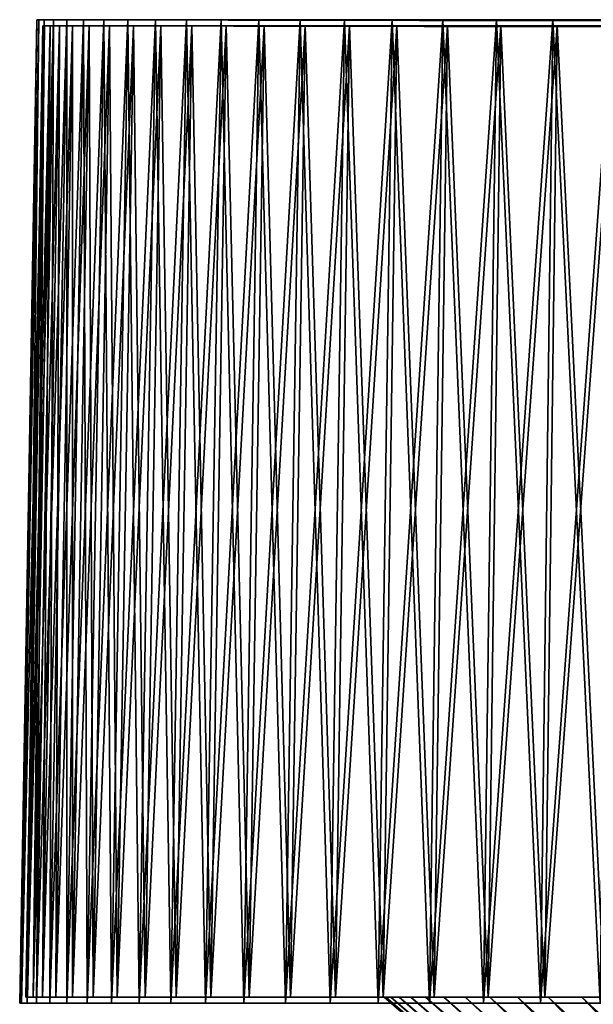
# Model space of a CAD drawing. Header units: millimetres. Extents: x -65 to 65, y -966 to 33.
# Tile 27 of 48: x -65 to -46, y 0 to 33. Entities that reach past the tile are written whole.
import ezdxf

# ---------------------------------------------------------------- set-up
doc = ezdxf.new("R2010")
doc.units = ezdxf.units.MM
doc.header["$LTSCALE"] = 65.185185
for name, color, linetype in [('1', 7, 'CONTINUOUS'), ('10', 7, 'CONTINUOUS'), ('11', 7, 'CONTINUOUS'), ('12', 7, 'CONTINUOUS'), ('13', 7, 'CONTINUOUS'), ('14', 7, 'CONTINUOUS'), ('15', 7, 'CONTINUOUS'), ('18', 7, 'CONTINUOUS'), ('2', 7, 'CONTINUOUS'), ('4', 7, 'CONTINUOUS'), ('5', 7, 'CONTINUOUS'), ('7', 7, 'CONTINUOUS')]:
    doc.layers.add(name, color=color, linetype=linetype)

msp = doc.modelspace()

# ---------------------------------------------------------------- linework, layer by layer
at = {"layer": '1', "linetype": 'Continuous'}
for points in [[(-64.798, 0, 2.869), (-64.285, 33.023), (-64.861, 0), (-64.798, 0, 2.869)], [(-64.222, 33.023, 2.844), (-64.285, 33.023), (-64.798, 0, 2.869), (-64.222, 33.023, 2.844)], [(-64.607, 0, 5.732), (-64.222, 33.023, 2.844), (-64.798, 0, 2.869), (-64.607, 0, 5.732)], [(-64.033, 33.023, 5.681), (-64.222, 33.023, 2.844), (-64.607, 0, 5.732), (-64.033, 33.023, 5.681)], [(-64.29, 0, 8.585), (-64.033, 33.023, 5.681), (-64.607, 0, 5.732), (-64.29, 0, 8.585)], [(-63.719, 33.023, 8.508), (-64.033, 33.023, 5.681), (-64.29, 0, 8.585), (-63.719, 33.023, 8.508)], [(-63.848, 0, 11.42), (-63.719, 33.023, 8.508), (-64.29, 0, 8.585), (-63.848, 0, 11.42)], [(-63.28, 33.023, 11.318), (-63.719, 33.023, 8.508), (-63.848, 0, 11.42), (-63.28, 33.023, 11.318)], [(-63.28, 0, 14.233), (-63.28, 33.023, 11.318), (-63.848, 0, 11.42), (-63.28, 0, 14.233)], [(-62.718, 33.023, 14.107), (-63.28, 33.023, 11.318), (-63.28, 0, 14.233), (-62.718, 33.023, 14.107)], [(-62.589, 0, 17.018), (-62.718, 33.023, 14.107), (-63.28, 0, 14.233), (-62.589, 0, 17.018)], [(-62.032, 33.023, 16.867), (-62.718, 33.023, 14.107), (-62.589, 0, 17.018), (-62.032, 33.023, 16.867)], [(-61.775, 0, 19.77), (-62.032, 33.023, 16.867), (-62.589, 0, 17.018), (-61.775, 0, 19.77)], [(-61.226, 33.023, 19.594), (-62.032, 33.023, 16.867), (-61.775, 0, 19.77), (-61.226, 33.023, 19.594)], [(-60.84, 0, 22.483), (-61.226, 33.023, 19.594), (-61.775, 0, 19.77), (-60.84, 0, 22.483)], [(-60.299, 33.023, 22.283), (-61.226, 33.023, 19.594), (-60.84, 0, 22.483), (-60.299, 33.023, 22.283)], [(-59.786, 0, 25.152), (-60.299, 33.023, 22.283), (-60.84, 0, 22.483), (-59.786, 0, 25.152)], [(-59.254, 33.023, 24.929), (-60.299, 33.023, 22.283), (-59.786, 0, 25.152), (-59.254, 33.023, 24.929)], [(-58.614, 0, 27.772), (-59.254, 33.023, 24.929), (-59.786, 0, 25.152), (-58.614, 0, 27.772)], [(-58.094, 33.023, 27.525), (-59.254, 33.023, 24.929), (-58.614, 0, 27.772), (-58.094, 33.023, 27.525)], [(-57.329, 0, 30.338), (-58.094, 33.023, 27.525), (-58.614, 0, 27.772), (-57.329, 0, 30.338)], [(-56.819, 33.023, 30.068), (-58.094, 33.023, 27.525), (-57.329, 0, 30.338), (-56.819, 33.023, 30.068)], [(-55.931, 0, 32.844), (-56.819, 33.023, 30.068), (-57.329, 0, 30.338), (-55.931, 0, 32.844)], [(-55.434, 33.023, 32.552), (-56.819, 33.023, 30.068), (-55.931, 0, 32.844), (-55.434, 33.023, 32.552)], [(-54.423, 0, 35.286), (-55.434, 33.023, 32.552), (-55.931, 0, 32.844), (-54.423, 0, 35.286)], [(-53.939, 33.023, 34.972), (-55.434, 33.023, 32.552), (-54.423, 0, 35.286), (-53.939, 33.023, 34.972)], [(-52.809, 0, 37.659), (-53.939, 33.023, 34.972), (-54.423, 0, 35.286), (-52.809, 0, 37.659)], [(-52.34, 33.023, 37.324), (-53.939, 33.023, 34.972), (-52.809, 0, 37.659), (-52.34, 33.023, 37.324)], [(-51.092, 0, 39.958), (-52.34, 33.023, 37.324), (-52.809, 0, 37.659), (-51.092, 0, 39.958)], [(-50.638, 33.023, 39.602), (-52.34, 33.023, 37.324), (-51.092, 0, 39.958), (-50.638, 33.023, 39.602)], [(-49.274, 0, 42.178), (-50.638, 33.023, 39.602), (-51.092, 0, 39.958), (-49.274, 0, 42.178)], [(-48.836, 33.023, 41.804), (-50.638, 33.023, 39.602), (-49.274, 0, 42.178), (-48.836, 33.023, 41.804)], [(-47.36, 0, 44.317), (-48.836, 33.023, 41.804), (-49.274, 0, 42.178), (-47.36, 0, 44.317)], [(-46.939, 33.023, 43.923), (-48.836, 33.023, 41.804), (-47.36, 0, 44.317), (-46.939, 33.023, 43.923)], [(-45.354, 0, 46.368), (-46.939, 33.023, 43.923), (-47.36, 0, 44.317), (-45.354, 0, 46.368)], [(-44.95, 33.023, 45.956), (-46.939, 33.023, 43.923), (-45.354, 0, 46.368), (-44.95, 33.023, 45.956)]]:
    msp.add_3dface(points, dxfattribs=at)
at = {"layer": '10', "linetype": 'Continuous'}
for points in [[(-64.658, 0.2), (-64.088, 32.822), (-64.025, 32.822, 2.835), (-64.658, 0.2)], [(-64.594, 0.2, 2.86), (-64.658, 0.2), (-64.025, 32.822, 2.835), (-64.594, 0.2, 2.86)], [(-64.404, 0.2, 5.714), (-64.594, 0.2, 2.86), (-63.837, 32.822, 5.664), (-64.404, 0.2, 5.714)], [(-63.837, 32.822, 5.664), (-64.594, 0.2, 2.86), (-64.025, 32.822, 2.835), (-63.837, 32.822, 5.664)], [(-64.089, 0.2, 8.558), (-64.404, 0.2, 5.714), (-63.524, 32.822, 8.482), (-64.089, 0.2, 8.558)], [(-63.524, 32.822, 8.482), (-64.404, 0.2, 5.714), (-63.837, 32.822, 5.664), (-63.524, 32.822, 8.482)], [(-63.647, 0.2, 11.384), (-64.089, 0.2, 8.558), (-63.087, 32.822, 11.284), (-63.647, 0.2, 11.384)], [(-63.087, 32.822, 11.284), (-64.089, 0.2, 8.558), (-63.524, 32.822, 8.482), (-63.087, 32.822, 11.284)], [(-63.082, 0.2, 14.188), (-63.647, 0.2, 11.384), (-62.526, 32.822, 14.063), (-63.082, 0.2, 14.188)], [(-62.526, 32.822, 14.063), (-63.647, 0.2, 11.384), (-63.087, 32.822, 11.284), (-62.526, 32.822, 14.063)], [(-62.392, 0.2, 16.965), (-63.082, 0.2, 14.188), (-61.843, 32.822, 16.815), (-62.392, 0.2, 16.965)], [(-61.843, 32.822, 16.815), (-63.082, 0.2, 14.188), (-62.526, 32.822, 14.063), (-61.843, 32.822, 16.815)], [(-61.581, 0.2, 19.708), (-62.392, 0.2, 16.965), (-61.038, 32.822, 19.534), (-61.581, 0.2, 19.708)], [(-61.038, 32.822, 19.534), (-62.392, 0.2, 16.965), (-61.843, 32.822, 16.815), (-61.038, 32.822, 19.534)], [(-60.649, 0.2, 22.413), (-61.581, 0.2, 19.708), (-60.115, 32.822, 22.215), (-60.649, 0.2, 22.413)], [(-60.115, 32.822, 22.215), (-61.581, 0.2, 19.708), (-61.038, 32.822, 19.534), (-60.115, 32.822, 22.215)], [(-59.598, 0.2, 25.073), (-60.649, 0.2, 22.413), (-59.073, 32.822, 24.853), (-59.598, 0.2, 25.073)], [(-59.073, 32.822, 24.853), (-60.649, 0.2, 22.413), (-60.115, 32.822, 22.215), (-59.073, 32.822, 24.853)], [(-58.431, 0.2, 27.685), (-59.598, 0.2, 25.073), (-57.916, 32.822, 27.441), (-58.431, 0.2, 27.685)], [(-57.916, 32.822, 27.441), (-59.598, 0.2, 25.073), (-59.073, 32.822, 24.853), (-57.916, 32.822, 27.441)], [(-57.149, 0.2, 30.243), (-58.431, 0.2, 27.685), (-56.645, 32.822, 29.976), (-57.149, 0.2, 30.243)], [(-56.645, 32.822, 29.976), (-58.431, 0.2, 27.685), (-57.916, 32.822, 27.441), (-56.645, 32.822, 29.976)], [(-55.264, 32.822, 32.452), (-57.149, 0.2, 30.243), (-56.645, 32.822, 29.976), (-55.264, 32.822, 32.452)], [(-55.755, 0.2, 32.741), (-57.149, 0.2, 30.243), (-55.264, 32.822, 32.452), (-55.755, 0.2, 32.741)], [(-54.252, 0.2, 35.175), (-55.755, 0.2, 32.741), (-53.775, 32.822, 34.865), (-54.252, 0.2, 35.175)], [(-53.775, 32.822, 34.865), (-55.755, 0.2, 32.741), (-55.264, 32.822, 32.452), (-53.775, 32.822, 34.865)], [(-52.643, 0.2, 37.54), (-54.252, 0.2, 35.175), (-52.18, 32.822, 37.21), (-52.643, 0.2, 37.54)], [(-52.18, 32.822, 37.21), (-54.252, 0.2, 35.175), (-53.775, 32.822, 34.865), (-52.18, 32.822, 37.21)], [(-50.931, 0.2, 39.832), (-52.643, 0.2, 37.54), (-50.483, 32.822, 39.481), (-50.931, 0.2, 39.832)], [(-50.483, 32.822, 39.481), (-52.643, 0.2, 37.54), (-52.18, 32.822, 37.21), (-50.483, 32.822, 39.481)], [(-48.687, 32.822, 41.676), (-50.931, 0.2, 39.832), (-50.483, 32.822, 39.481), (-48.687, 32.822, 41.676)], [(-49.119, 0.2, 42.046), (-50.931, 0.2, 39.832), (-48.687, 32.822, 41.676), (-49.119, 0.2, 42.046)], [(-47.212, 0.2, 44.178), (-49.119, 0.2, 42.046), (-46.796, 32.822, 43.789), (-47.212, 0.2, 44.178)], [(-46.796, 32.822, 43.789), (-49.119, 0.2, 42.046), (-48.687, 32.822, 41.676), (-46.796, 32.822, 43.789)], [(-45.211, 0.2, 46.223), (-47.212, 0.2, 44.178), (-44.813, 32.822, 45.816), (-45.211, 0.2, 46.223)], [(-44.813, 32.822, 45.816), (-47.212, 0.2, 44.178), (-46.796, 32.822, 43.789), (-44.813, 32.822, 45.816)]]:
    msp.add_3dface(points, dxfattribs=at)
at = {"layer": '11', "linetype": 'Continuous'}
for points in [[(-64.658, 0.2), (-64.594, 0.2, 2.86), (-52.616, 0.2), (-64.658, 0.2)], [(-64.658, 0.2), (-52.56, 0.2, -2.43), (-64.594, 0.2, -2.86), (-64.658, 0.2)], [(-64.658, 0.2), (-52.616, 0.2), (-52.56, 0.2, -2.43), (-64.658, 0.2)], [(-52.56, 0.2, -2.43), (-52.391, 0.2, -4.855), (-64.594, 0.2, -2.86), (-52.56, 0.2, -2.43)], [(-64.594, 0.2, -2.86), (-52.391, 0.2, -4.855), (-64.404, 0.2, -5.714), (-64.594, 0.2, -2.86)], [(-52.56, 0.2, 2.43), (-64.594, 0.2, 2.86), (-52.391, 0.2, 4.855), (-52.56, 0.2, 2.43)], [(-52.616, 0.2), (-64.594, 0.2, 2.86), (-52.56, 0.2, 2.43), (-52.616, 0.2)], [(-64.594, 0.2, 2.86), (-64.404, 0.2, 5.714), (-52.391, 0.2, 4.855), (-64.594, 0.2, 2.86)], [(-52.391, 0.2, -4.855), (-52.111, 0.2, -7.269), (-64.404, 0.2, -5.714), (-52.391, 0.2, -4.855)], [(-64.404, 0.2, -5.714), (-52.111, 0.2, -7.269), (-64.089, 0.2, -8.558), (-64.404, 0.2, -5.714)], [(-52.391, 0.2, 4.855), (-64.404, 0.2, 5.714), (-52.111, 0.2, 7.269), (-52.391, 0.2, 4.855)], [(-64.404, 0.2, 5.714), (-64.089, 0.2, 8.558), (-52.111, 0.2, 7.269), (-64.404, 0.2, 5.714)], [(-52.111, 0.2, -7.269), (-51.72, 0.2, -9.668), (-64.089, 0.2, -8.558), (-52.111, 0.2, -7.269)], [(-64.089, 0.2, -8.558), (-51.72, 0.2, -9.668), (-63.647, 0.2, -11.384), (-64.089, 0.2, -8.558)], [(-52.111, 0.2, 7.269), (-64.089, 0.2, 8.558), (-51.72, 0.2, 9.668), (-52.111, 0.2, 7.269)], [(-64.089, 0.2, 8.558), (-63.647, 0.2, 11.384), (-51.72, 0.2, 9.668), (-64.089, 0.2, 8.558)], [(-63.647, 0.2, -11.384), (-51.218, 0.2, -12.046), (-63.082, 0.2, -14.188), (-63.647, 0.2, -11.384)], [(-51.72, 0.2, -9.668), (-51.218, 0.2, -12.046), (-63.647, 0.2, -11.384), (-51.72, 0.2, -9.668)], [(-51.72, 0.2, 9.668), (-63.647, 0.2, 11.384), (-51.218, 0.2, 12.046), (-51.72, 0.2, 9.668)], [(-63.647, 0.2, 11.384), (-63.082, 0.2, 14.188), (-51.218, 0.2, 12.046), (-63.647, 0.2, 11.384)], [(-50.607, 0.2, -14.399), (-49.888, 0.2, -16.721), (-63.082, 0.2, -14.188), (-50.607, 0.2, -14.399)], [(-63.082, 0.2, -14.188), (-49.888, 0.2, -16.721), (-62.392, 0.2, -16.965), (-63.082, 0.2, -14.188)], [(-51.218, 0.2, -12.046), (-50.607, 0.2, -14.399), (-63.082, 0.2, -14.188), (-51.218, 0.2, -12.046)], [(-51.218, 0.2, 12.046), (-63.082, 0.2, 14.188), (-50.607, 0.2, 14.399), (-51.218, 0.2, 12.046)], [(-63.082, 0.2, 14.188), (-62.392, 0.2, 16.965), (-50.607, 0.2, 14.399), (-63.082, 0.2, 14.188)], [(-49.888, 0.2, -16.721), (-49.063, 0.2, -19.007), (-62.392, 0.2, -16.965), (-49.888, 0.2, -16.721)], [(-62.392, 0.2, -16.965), (-49.063, 0.2, -19.007), (-61.581, 0.2, -19.708), (-62.392, 0.2, -16.965)], [(-49.888, 0.2, 16.721), (-62.392, 0.2, 16.965), (-49.063, 0.2, 19.007), (-49.888, 0.2, 16.721)], [(-50.607, 0.2, 14.399), (-62.392, 0.2, 16.965), (-49.888, 0.2, 16.721), (-50.607, 0.2, 14.399)], [(-62.392, 0.2, 16.965), (-61.581, 0.2, 19.708), (-49.063, 0.2, 19.007), (-62.392, 0.2, 16.965)], [(-49.063, 0.2, -19.007), (-48.133, 0.2, -21.253), (-61.581, 0.2, -19.708), (-49.063, 0.2, -19.007)], [(-61.581, 0.2, -19.708), (-48.133, 0.2, -21.253), (-60.649, 0.2, -22.413), (-61.581, 0.2, -19.708)], [(-49.063, 0.2, 19.007), (-61.581, 0.2, 19.708), (-48.133, 0.2, 21.253), (-49.063, 0.2, 19.007)], [(-61.581, 0.2, 19.708), (-60.649, 0.2, 22.413), (-48.133, 0.2, 21.253), (-61.581, 0.2, 19.708)], [(-48.133, 0.2, -21.253), (-47.1, 0.2, -23.453), (-60.649, 0.2, -22.413), (-48.133, 0.2, -21.253)], [(-60.649, 0.2, -22.413), (-47.1, 0.2, -23.453), (-59.598, 0.2, -25.073), (-60.649, 0.2, -22.413)], [(-48.133, 0.2, 21.253), (-60.649, 0.2, 22.413), (-47.1, 0.2, 23.453), (-48.133, 0.2, 21.253)], [(-60.649, 0.2, 22.413), (-59.598, 0.2, 25.073), (-47.1, 0.2, 23.453), (-60.649, 0.2, 22.413)], [(-59.598, 0.2, -25.073), (-45.966, 0.2, -25.603), (-58.431, 0.2, -27.685), (-59.598, 0.2, -25.073)], [(-47.1, 0.2, -23.453), (-45.966, 0.2, -25.603), (-59.598, 0.2, -25.073), (-47.1, 0.2, -23.453)], [(-47.1, 0.2, 23.453), (-59.598, 0.2, 25.073), (-45.966, 0.2, 25.603), (-47.1, 0.2, 23.453)], [(-59.598, 0.2, 25.073), (-58.431, 0.2, 27.685), (-45.966, 0.2, 25.603), (-59.598, 0.2, 25.073)], [(-44.735, 0.2, -27.699), (-43.408, 0.2, -29.735), (-58.431, 0.2, -27.685), (-44.735, 0.2, -27.699)], [(-58.431, 0.2, -27.685), (-43.408, 0.2, -29.735), (-57.149, 0.2, -30.243), (-58.431, 0.2, -27.685)], [(-45.966, 0.2, -25.603), (-44.735, 0.2, -27.699), (-58.431, 0.2, -27.685), (-45.966, 0.2, -25.603)], [(-58.431, 0.2, 27.685), (-57.149, 0.2, 30.243), (-44.735, 0.2, 27.699), (-58.431, 0.2, 27.685)], [(-45.966, 0.2, 25.603), (-58.431, 0.2, 27.685), (-44.735, 0.2, 27.699), (-45.966, 0.2, 25.603)], [(-43.408, 0.2, -29.735), (-41.988, 0.2, -31.708), (-57.149, 0.2, -30.243), (-43.408, 0.2, -29.735)], [(-57.149, 0.2, -30.243), (-41.988, 0.2, -31.708), (-55.755, 0.2, -32.741), (-57.149, 0.2, -30.243)], [(-57.149, 0.2, 30.243), (-55.755, 0.2, 32.741), (-41.988, 0.2, 31.708), (-57.149, 0.2, 30.243)], [(-44.735, 0.2, 27.699), (-57.149, 0.2, 30.243), (-43.408, 0.2, 29.735), (-44.735, 0.2, 27.699)], [(-43.408, 0.2, 29.735), (-57.149, 0.2, 30.243), (-41.988, 0.2, 31.708), (-43.408, 0.2, 29.735)], [(-41.988, 0.2, -31.708), (-40.479, 0.2, -33.614), (-55.755, 0.2, -32.741), (-41.988, 0.2, -31.708)], [(-55.755, 0.2, -32.741), (-40.479, 0.2, -33.614), (-54.252, 0.2, -35.175), (-55.755, 0.2, -32.741)], [(-55.755, 0.2, 32.741), (-54.252, 0.2, 35.175), (-40.479, 0.2, 33.614), (-55.755, 0.2, 32.741)], [(-41.988, 0.2, 31.708), (-55.755, 0.2, 32.741), (-40.479, 0.2, 33.614), (-41.988, 0.2, 31.708)], [(-38.884, 0.2, -35.447), (-37.205, 0.2, -37.205), (-54.252, 0.2, -35.175), (-38.884, 0.2, -35.447)], [(-54.252, 0.2, -35.175), (-37.205, 0.2, -37.205), (-52.643, 0.2, -37.54), (-54.252, 0.2, -35.175)], [(-40.479, 0.2, -33.614), (-38.884, 0.2, -35.447), (-54.252, 0.2, -35.175), (-40.479, 0.2, -33.614)], [(-54.252, 0.2, 35.175), (-52.643, 0.2, 37.54), (-38.884, 0.2, 35.447), (-54.252, 0.2, 35.175)], [(-40.479, 0.2, 33.614), (-54.252, 0.2, 35.175), (-38.884, 0.2, 35.447), (-40.479, 0.2, 33.614)], [(-37.205, 0.2, -37.205), (-35.447, 0.2, -38.884), (-52.643, 0.2, -37.54), (-37.205, 0.2, -37.205)], [(-52.643, 0.2, -37.54), (-35.447, 0.2, -38.884), (-50.931, 0.2, -39.832), (-52.643, 0.2, -37.54)], [(-37.205, 0.2, 37.205), (-52.643, 0.2, 37.54), (-35.447, 0.2, 38.884), (-37.205, 0.2, 37.205)], [(-52.643, 0.2, 37.54), (-50.931, 0.2, 39.832), (-35.447, 0.2, 38.884), (-52.643, 0.2, 37.54)], [(-38.884, 0.2, 35.447), (-52.643, 0.2, 37.54), (-37.205, 0.2, 37.205), (-38.884, 0.2, 35.447)], [(-33.614, 0.2, -40.479), (-31.708, 0.2, -41.988), (-50.931, 0.2, -39.832), (-33.614, 0.2, -40.479)], [(-50.931, 0.2, -39.832), (-31.708, 0.2, -41.988), (-49.119, 0.2, -42.046), (-50.931, 0.2, -39.832)], [(-35.447, 0.2, -38.884), (-33.614, 0.2, -40.479), (-50.931, 0.2, -39.832), (-35.447, 0.2, -38.884)], [(-50.931, 0.2, 39.832), (-49.119, 0.2, 42.046), (-33.614, 0.2, 40.479), (-50.931, 0.2, 39.832)], [(-35.447, 0.2, 38.884), (-50.931, 0.2, 39.832), (-33.614, 0.2, 40.479), (-35.447, 0.2, 38.884)], [(-31.708, 0.2, -41.988), (-29.735, 0.2, -43.408), (-49.119, 0.2, -42.046), (-31.708, 0.2, -41.988)], [(-49.119, 0.2, -42.046), (-29.735, 0.2, -43.408), (-47.212, 0.2, -44.178), (-49.119, 0.2, -42.046)], [(-49.119, 0.2, 42.046), (-47.212, 0.2, 44.178), (-29.735, 0.2, 43.408), (-49.119, 0.2, 42.046)], [(-33.614, 0.2, 40.479), (-49.119, 0.2, 42.046), (-31.708, 0.2, 41.988), (-33.614, 0.2, 40.479)], [(-31.708, 0.2, 41.988), (-49.119, 0.2, 42.046), (-29.735, 0.2, 43.408), (-31.708, 0.2, 41.988)], [(-27.699, 0.2, -44.735), (-25.603, 0.2, -45.966), (-47.212, 0.2, -44.178), (-27.699, 0.2, -44.735)], [(-47.212, 0.2, -44.178), (-25.603, 0.2, -45.966), (-45.211, 0.2, -46.223), (-47.212, 0.2, -44.178)], [(-29.735, 0.2, -43.408), (-27.699, 0.2, -44.735), (-47.212, 0.2, -44.178), (-29.735, 0.2, -43.408)], [(-47.212, 0.2, 44.178), (-45.211, 0.2, 46.223), (-27.699, 0.2, 44.735), (-47.212, 0.2, 44.178)], [(-29.735, 0.2, 43.408), (-47.212, 0.2, 44.178), (-27.699, 0.2, 44.735), (-29.735, 0.2, 43.408)]]:
    msp.add_3dface(points, dxfattribs=at)
at = {"layer": '12', "linetype": 'Continuous'}
for points in [[(-64.025, 32.822, 2.835), (-64.088, 32.822), (0, 32.701), (-64.025, 32.822, 2.835)], [(-63.837, 32.822, 5.664), (-64.025, 32.822, 2.835), (0, 32.701), (-63.837, 32.822, 5.664)], [(-63.524, 32.822, 8.482), (-63.837, 32.822, 5.664), (0, 32.701), (-63.524, 32.822, 8.482)], [(-63.087, 32.822, 11.284), (-63.524, 32.822, 8.482), (0, 32.701), (-63.087, 32.822, 11.284)], [(-62.526, 32.822, 14.063), (-63.087, 32.822, 11.284), (0, 32.701), (-62.526, 32.822, 14.063)], [(-61.843, 32.822, 16.815), (-62.526, 32.822, 14.063), (0, 32.701), (-61.843, 32.822, 16.815)], [(-61.038, 32.822, 19.534), (-61.843, 32.822, 16.815), (0, 32.701), (-61.038, 32.822, 19.534)], [(-60.115, 32.822, 22.215), (-61.038, 32.822, 19.534), (0, 32.701), (-60.115, 32.822, 22.215)], [(-59.073, 32.822, 24.853), (-60.115, 32.822, 22.215), (0, 32.701), (-59.073, 32.822, 24.853)], [(-57.916, 32.822, 27.441), (-59.073, 32.822, 24.853), (0, 32.701), (-57.916, 32.822, 27.441)], [(-56.645, 32.822, 29.976), (-57.916, 32.822, 27.441), (0, 32.701), (-56.645, 32.822, 29.976)], [(-55.264, 32.822, 32.452), (-56.645, 32.822, 29.976), (0, 32.701), (-55.264, 32.822, 32.452)], [(-53.775, 32.822, 34.865), (-55.264, 32.822, 32.452), (0, 32.701), (-53.775, 32.822, 34.865)], [(-52.18, 32.822, 37.21), (-53.775, 32.822, 34.865), (0, 32.701), (-52.18, 32.822, 37.21)], [(-50.483, 32.822, 39.481), (-52.18, 32.822, 37.21), (0, 32.701), (-50.483, 32.822, 39.481)], [(-48.687, 32.822, 41.676), (-50.483, 32.822, 39.481), (0, 32.701), (-48.687, 32.822, 41.676)], [(-46.796, 32.822, 43.789), (-48.687, 32.822, 41.676), (0, 32.701), (-46.796, 32.822, 43.789)], [(-44.813, 32.822, 45.816), (-46.796, 32.822, 43.789), (0, 32.701), (-44.813, 32.822, 45.816)]]:
    msp.add_3dface(points, dxfattribs=at)
at = {"layer": '13', "linetype": 'Continuous'}
for points in [[(-64.088, 32.822), (-64.658, 0.2), (-64.594, 0.2, -2.86), (-64.088, 32.822)], [(-64.594, 0.2, -2.86), (-64.404, 0.2, -5.714), (-64.025, 32.822, -2.835), (-64.594, 0.2, -2.86)], [(-64.088, 32.822), (-64.594, 0.2, -2.86), (-64.025, 32.822, -2.835), (-64.088, 32.822)], [(-64.025, 32.822, -2.835), (-64.404, 0.2, -5.714), (-63.837, 32.822, -5.664), (-64.025, 32.822, -2.835)], [(-64.404, 0.2, -5.714), (-64.089, 0.2, -8.558), (-63.837, 32.822, -5.664), (-64.404, 0.2, -5.714)], [(-63.837, 32.822, -5.664), (-64.089, 0.2, -8.558), (-63.524, 32.822, -8.482), (-63.837, 32.822, -5.664)], [(-64.089, 0.2, -8.558), (-63.647, 0.2, -11.384), (-63.524, 32.822, -8.482), (-64.089, 0.2, -8.558)], [(-63.524, 32.822, -8.482), (-63.647, 0.2, -11.384), (-63.087, 32.822, -11.284), (-63.524, 32.822, -8.482)], [(-63.647, 0.2, -11.384), (-63.082, 0.2, -14.188), (-63.087, 32.822, -11.284), (-63.647, 0.2, -11.384)], [(-63.087, 32.822, -11.284), (-63.082, 0.2, -14.188), (-62.526, 32.822, -14.063), (-63.087, 32.822, -11.284)], [(-63.082, 0.2, -14.188), (-62.392, 0.2, -16.965), (-62.526, 32.822, -14.063), (-63.082, 0.2, -14.188)], [(-62.526, 32.822, -14.063), (-62.392, 0.2, -16.965), (-61.843, 32.822, -16.815), (-62.526, 32.822, -14.063)], [(-62.392, 0.2, -16.965), (-61.581, 0.2, -19.708), (-61.843, 32.822, -16.815), (-62.392, 0.2, -16.965)], [(-61.843, 32.822, -16.815), (-61.581, 0.2, -19.708), (-61.038, 32.822, -19.534), (-61.843, 32.822, -16.815)], [(-61.581, 0.2, -19.708), (-60.649, 0.2, -22.413), (-61.038, 32.822, -19.534), (-61.581, 0.2, -19.708)], [(-61.038, 32.822, -19.534), (-60.649, 0.2, -22.413), (-60.115, 32.822, -22.215), (-61.038, 32.822, -19.534)], [(-60.649, 0.2, -22.413), (-59.598, 0.2, -25.073), (-60.115, 32.822, -22.215), (-60.649, 0.2, -22.413)], [(-60.115, 32.822, -22.215), (-59.598, 0.2, -25.073), (-59.073, 32.822, -24.853), (-60.115, 32.822, -22.215)], [(-59.598, 0.2, -25.073), (-58.431, 0.2, -27.685), (-59.073, 32.822, -24.853), (-59.598, 0.2, -25.073)], [(-59.073, 32.822, -24.853), (-58.431, 0.2, -27.685), (-57.916, 32.822, -27.441), (-59.073, 32.822, -24.853)], [(-58.431, 0.2, -27.685), (-57.149, 0.2, -30.243), (-57.916, 32.822, -27.441), (-58.431, 0.2, -27.685)], [(-57.916, 32.822, -27.441), (-57.149, 0.2, -30.243), (-56.645, 32.822, -29.976), (-57.916, 32.822, -27.441)], [(-57.149, 0.2, -30.243), (-55.755, 0.2, -32.741), (-56.645, 32.822, -29.976), (-57.149, 0.2, -30.243)], [(-56.645, 32.822, -29.976), (-55.755, 0.2, -32.741), (-55.264, 32.822, -32.452), (-56.645, 32.822, -29.976)], [(-55.755, 0.2, -32.741), (-54.252, 0.2, -35.175), (-55.264, 32.822, -32.452), (-55.755, 0.2, -32.741)], [(-55.264, 32.822, -32.452), (-54.252, 0.2, -35.175), (-53.775, 32.822, -34.865), (-55.264, 32.822, -32.452)], [(-54.252, 0.2, -35.175), (-52.643, 0.2, -37.54), (-53.775, 32.822, -34.865), (-54.252, 0.2, -35.175)], [(-53.775, 32.822, -34.865), (-52.643, 0.2, -37.54), (-52.18, 32.822, -37.21), (-53.775, 32.822, -34.865)], [(-52.643, 0.2, -37.54), (-50.931, 0.2, -39.832), (-52.18, 32.822, -37.21), (-52.643, 0.2, -37.54)], [(-52.18, 32.822, -37.21), (-50.931, 0.2, -39.832), (-50.483, 32.822, -39.481), (-52.18, 32.822, -37.21)], [(-50.931, 0.2, -39.832), (-49.119, 0.2, -42.046), (-50.483, 32.822, -39.481), (-50.931, 0.2, -39.832)], [(-50.483, 32.822, -39.481), (-49.119, 0.2, -42.046), (-48.687, 32.822, -41.676), (-50.483, 32.822, -39.481)], [(-49.119, 0.2, -42.046), (-47.212, 0.2, -44.178), (-48.687, 32.822, -41.676), (-49.119, 0.2, -42.046)], [(-48.687, 32.822, -41.676), (-47.212, 0.2, -44.178), (-46.796, 32.822, -43.789), (-48.687, 32.822, -41.676)], [(-47.212, 0.2, -44.178), (-45.211, 0.2, -46.223), (-46.796, 32.822, -43.789), (-47.212, 0.2, -44.178)], [(-46.796, 32.822, -43.789), (-45.211, 0.2, -46.223), (-44.813, 32.822, -45.816), (-46.796, 32.822, -43.789)]]:
    msp.add_3dface(points, dxfattribs=at)
at = {"layer": '14', "linetype": 'Continuous'}
for points in [[(0, 32.701), (-64.088, 32.822), (-64.025, 32.822, -2.835), (0, 32.701)], [(0, 32.701), (-64.025, 32.822, -2.835), (-63.837, 32.822, -5.664), (0, 32.701)], [(0, 32.701), (-63.837, 32.822, -5.664), (-63.524, 32.822, -8.482), (0, 32.701)], [(0, 32.701), (-63.524, 32.822, -8.482), (-63.087, 32.822, -11.284), (0, 32.701)], [(0, 32.701), (-63.087, 32.822, -11.284), (-62.526, 32.822, -14.063), (0, 32.701)], [(0, 32.701), (-62.526, 32.822, -14.063), (-61.843, 32.822, -16.815), (0, 32.701)], [(0, 32.701), (-61.843, 32.822, -16.815), (-61.038, 32.822, -19.534), (0, 32.701)], [(0, 32.701), (-61.038, 32.822, -19.534), (-60.115, 32.822, -22.215), (0, 32.701)], [(0, 32.701), (-60.115, 32.822, -22.215), (-59.073, 32.822, -24.853), (0, 32.701)], [(0, 32.701), (-59.073, 32.822, -24.853), (-57.916, 32.822, -27.441), (0, 32.701)], [(0, 32.701), (-57.916, 32.822, -27.441), (-56.645, 32.822, -29.976), (0, 32.701)], [(0, 32.701), (-56.645, 32.822, -29.976), (-55.264, 32.822, -32.452), (0, 32.701)], [(0, 32.701), (-55.264, 32.822, -32.452), (-53.775, 32.822, -34.865), (0, 32.701)], [(0, 32.701), (-53.775, 32.822, -34.865), (-52.18, 32.822, -37.21), (0, 32.701)], [(0, 32.701), (-52.18, 32.822, -37.21), (-50.483, 32.822, -39.481), (0, 32.701)], [(0, 32.701), (-50.483, 32.822, -39.481), (-48.687, 32.822, -41.676), (0, 32.701)], [(0, 32.701), (-48.687, 32.822, -41.676), (-46.796, 32.822, -43.789), (0, 32.701)], [(0, 32.701), (-46.796, 32.822, -43.789), (-44.813, 32.822, -45.816), (0, 32.701)]]:
    msp.add_3dface(points, dxfattribs=at)
at = {"layer": '15', "linetype": 'Continuous'}
for points in [[(-52.616, 0.2), (-52.56, 0.2, 2.43), (-39.721, -10.912), (-52.616, 0.2)], [(-52.56, 0.2, 2.43), (-52.391, 0.2, 4.855), (-39.671, -10.912, 1.98), (-52.56, 0.2, 2.43)], [(-39.721, -10.912), (-52.56, 0.2, 2.43), (-39.708, -10.912, 0.99), (-39.721, -10.912)], [(-39.708, -10.912, 0.99), (-52.56, 0.2, 2.43), (-39.671, -10.912, 1.98), (-39.708, -10.912, 0.99)], [(-52.391, 0.2, 4.855), (-52.111, 0.2, 7.269), (-39.523, -10.912, 3.955), (-52.391, 0.2, 4.855)], [(-39.671, -10.912, 1.98), (-52.391, 0.2, 4.855), (-39.609, -10.912, 2.968), (-39.671, -10.912, 1.98)], [(-39.609, -10.912, 2.968), (-52.391, 0.2, 4.855), (-39.523, -10.912, 3.955), (-39.609, -10.912, 2.968)], [(-52.111, 0.2, 7.269), (-51.72, 0.2, 9.668), (-39.277, -10.912, 5.92), (-52.111, 0.2, 7.269)], [(-39.523, -10.912, 3.955), (-52.111, 0.2, 7.269), (-39.412, -10.912, 4.939), (-39.523, -10.912, 3.955)], [(-39.412, -10.912, 4.939), (-52.111, 0.2, 7.269), (-39.277, -10.912, 5.92), (-39.412, -10.912, 4.939)], [(-51.72, 0.2, 9.668), (-51.218, 0.2, 12.046), (-38.933, -10.912, 7.87), (-51.72, 0.2, 9.668)], [(-39.277, -10.912, 5.92), (-51.72, 0.2, 9.668), (-39.117, -10.912, 6.897), (-39.277, -10.912, 5.92)], [(-39.117, -10.912, 6.897), (-51.72, 0.2, 9.668), (-38.933, -10.912, 7.87), (-39.117, -10.912, 6.897)], [(-51.218, 0.2, 12.046), (-50.607, 0.2, 14.399), (-38.492, -10.912, 9.801), (-51.218, 0.2, 12.046)], [(-38.933, -10.912, 7.87), (-51.218, 0.2, 12.046), (-38.725, -10.912, 8.839), (-38.933, -10.912, 7.87)], [(-38.725, -10.912, 8.839), (-51.218, 0.2, 12.046), (-38.492, -10.912, 9.801), (-38.725, -10.912, 8.839)], [(-50.607, 0.2, 14.399), (-49.888, 0.2, 16.721), (-37.956, -10.912, 11.708), (-50.607, 0.2, 14.399)], [(-38.492, -10.912, 9.801), (-50.607, 0.2, 14.399), (-38.236, -10.912, 10.758), (-38.492, -10.912, 9.801)], [(-38.236, -10.912, 10.758), (-50.607, 0.2, 14.399), (-37.956, -10.912, 11.708), (-38.236, -10.912, 10.758)], [(-37.956, -10.912, 11.708), (-49.888, 0.2, 16.721), (-37.652, -10.912, 12.65), (-37.956, -10.912, 11.708)], [(-49.888, 0.2, 16.721), (-49.063, 0.2, 19.007), (-37.652, -10.912, 12.65), (-49.888, 0.2, 16.721)], [(-49.063, 0.2, 19.007), (-48.133, 0.2, 21.253), (-36.975, -10.912, 14.512), (-49.063, 0.2, 19.007)], [(-37.652, -10.912, 12.65), (-49.063, 0.2, 19.007), (-37.325, -10.912, 13.585), (-37.652, -10.912, 12.65)], [(-37.325, -10.912, 13.585), (-49.063, 0.2, 19.007), (-36.975, -10.912, 14.512), (-37.325, -10.912, 13.585)], [(-48.133, 0.2, 21.253), (-47.1, 0.2, 23.453), (-36.206, -10.912, 16.337), (-48.133, 0.2, 21.253)], [(-36.975, -10.912, 14.512), (-48.133, 0.2, 21.253), (-36.602, -10.912, 15.429), (-36.975, -10.912, 14.512)], [(-36.602, -10.912, 15.429), (-48.133, 0.2, 21.253), (-36.206, -10.912, 16.337), (-36.602, -10.912, 15.429)], [(-47.1, 0.2, 23.453), (-45.966, 0.2, 25.603), (-35.346, -10.912, 18.121), (-47.1, 0.2, 23.453)], [(-36.206, -10.912, 16.337), (-47.1, 0.2, 23.453), (-35.787, -10.912, 17.234), (-36.206, -10.912, 16.337)], [(-35.787, -10.912, 17.234), (-47.1, 0.2, 23.453), (-35.346, -10.912, 18.121), (-35.787, -10.912, 17.234)], [(-45.966, 0.2, 25.603), (-44.735, 0.2, 27.699), (-34.399, -10.912, 19.86), (-45.966, 0.2, 25.603)], [(-35.346, -10.912, 18.121), (-45.966, 0.2, 25.603), (-34.883, -10.912, 18.997), (-35.346, -10.912, 18.121)], [(-34.883, -10.912, 18.997), (-45.966, 0.2, 25.603), (-34.399, -10.912, 19.86), (-34.883, -10.912, 18.997)]]:
    msp.add_3dface(points, dxfattribs=at)
at = {"layer": '18', "linetype": 'Continuous'}
for points in [[(-52.56, 0.2, -2.43), (-52.616, 0.2), (-39.708, -10.912, -0.99), (-52.56, 0.2, -2.43)], [(-52.616, 0.2), (-39.721, -10.912), (-39.708, -10.912, -0.99), (-52.616, 0.2)], [(-39.671, -10.912, -1.98), (-52.56, 0.2, -2.43), (-39.708, -10.912, -0.99), (-39.671, -10.912, -1.98)], [(-39.609, -10.912, -2.968), (-52.56, 0.2, -2.43), (-39.671, -10.912, -1.98), (-39.609, -10.912, -2.968)], [(-52.391, 0.2, -4.855), (-52.56, 0.2, -2.43), (-39.609, -10.912, -2.968), (-52.391, 0.2, -4.855)], [(-39.523, -10.912, -3.955), (-52.391, 0.2, -4.855), (-39.609, -10.912, -2.968), (-39.523, -10.912, -3.955)], [(-39.412, -10.912, -4.939), (-52.391, 0.2, -4.855), (-39.523, -10.912, -3.955), (-39.412, -10.912, -4.939)], [(-52.111, 0.2, -7.269), (-52.391, 0.2, -4.855), (-39.412, -10.912, -4.939), (-52.111, 0.2, -7.269)], [(-51.72, 0.2, -9.668), (-52.111, 0.2, -7.269), (-39.117, -10.912, -6.897), (-51.72, 0.2, -9.668)], [(-39.277, -10.912, -5.92), (-52.111, 0.2, -7.269), (-39.412, -10.912, -4.939), (-39.277, -10.912, -5.92)], [(-39.117, -10.912, -6.897), (-52.111, 0.2, -7.269), (-39.277, -10.912, -5.92), (-39.117, -10.912, -6.897)], [(-51.218, 0.2, -12.046), (-51.72, 0.2, -9.668), (-38.725, -10.912, -8.839), (-51.218, 0.2, -12.046)], [(-38.933, -10.912, -7.87), (-51.72, 0.2, -9.668), (-39.117, -10.912, -6.897), (-38.933, -10.912, -7.87)], [(-38.725, -10.912, -8.839), (-51.72, 0.2, -9.668), (-38.933, -10.912, -7.87), (-38.725, -10.912, -8.839)], [(-38.492, -10.912, -9.801), (-51.218, 0.2, -12.046), (-38.725, -10.912, -8.839), (-38.492, -10.912, -9.801)], [(-38.236, -10.912, -10.758), (-51.218, 0.2, -12.046), (-38.492, -10.912, -9.801), (-38.236, -10.912, -10.758)], [(-50.607, 0.2, -14.399), (-51.218, 0.2, -12.046), (-38.236, -10.912, -10.758), (-50.607, 0.2, -14.399)], [(-37.956, -10.912, -11.708), (-50.607, 0.2, -14.399), (-38.236, -10.912, -10.758), (-37.956, -10.912, -11.708)], [(-49.888, 0.2, -16.721), (-50.607, 0.2, -14.399), (-37.956, -10.912, -11.708), (-49.888, 0.2, -16.721)], [(-37.652, -10.912, -12.65), (-49.888, 0.2, -16.721), (-37.956, -10.912, -11.708), (-37.652, -10.912, -12.65)], [(-37.325, -10.912, -13.585), (-49.888, 0.2, -16.721), (-37.652, -10.912, -12.65), (-37.325, -10.912, -13.585)], [(-49.063, 0.2, -19.007), (-49.888, 0.2, -16.721), (-37.325, -10.912, -13.585), (-49.063, 0.2, -19.007)], [(-36.975, -10.912, -14.512), (-49.063, 0.2, -19.007), (-37.325, -10.912, -13.585), (-36.975, -10.912, -14.512)], [(-36.602, -10.912, -15.429), (-49.063, 0.2, -19.007), (-36.975, -10.912, -14.512), (-36.602, -10.912, -15.429)], [(-48.133, 0.2, -21.253), (-49.063, 0.2, -19.007), (-36.602, -10.912, -15.429), (-48.133, 0.2, -21.253)], [(-36.206, -10.912, -16.337), (-48.133, 0.2, -21.253), (-36.602, -10.912, -15.429), (-36.206, -10.912, -16.337)], [(-35.787, -10.912, -17.234), (-48.133, 0.2, -21.253), (-36.206, -10.912, -16.337), (-35.787, -10.912, -17.234)], [(-47.1, 0.2, -23.453), (-48.133, 0.2, -21.253), (-35.787, -10.912, -17.234), (-47.1, 0.2, -23.453)], [(-35.346, -10.912, -18.121), (-47.1, 0.2, -23.453), (-35.787, -10.912, -17.234), (-35.346, -10.912, -18.121)], [(-34.883, -10.912, -18.997), (-47.1, 0.2, -23.453), (-35.346, -10.912, -18.121), (-34.883, -10.912, -18.997)], [(-45.966, 0.2, -25.603), (-47.1, 0.2, -23.453), (-34.883, -10.912, -18.997), (-45.966, 0.2, -25.603)], [(-34.399, -10.912, -19.86), (-45.966, 0.2, -25.603), (-34.883, -10.912, -18.997), (-34.399, -10.912, -19.86)], [(-33.893, -10.912, -20.712), (-45.966, 0.2, -25.603), (-34.399, -10.912, -19.86), (-33.893, -10.912, -20.712)], [(-44.735, 0.2, -27.699), (-45.966, 0.2, -25.603), (-33.893, -10.912, -20.712), (-44.735, 0.2, -27.699)]]:
    msp.add_3dface(points, dxfattribs=at)
at = {"layer": '2', "linetype": 'Continuous'}
for points in [[(-64.798, 0, 2.869), (-64.861, 0), (-52.634, 0, 2.433), (-64.798, 0, 2.869)], [(-64.861, 0), (-52.69, 0), (-52.634, 0, 2.433), (-64.861, 0)], [(-52.69, 0), (-64.861, 0), (-64.798, 0, -2.869), (-52.69, 0)], [(-64.607, 0, -5.732), (-52.465, 0, -4.862), (-64.798, 0, -2.869), (-64.607, 0, -5.732)], [(-64.607, 0, 5.732), (-64.798, 0, 2.869), (-52.465, 0, 4.862), (-64.607, 0, 5.732)], [(-52.465, 0, 4.862), (-64.798, 0, 2.869), (-52.634, 0, 2.433), (-52.465, 0, 4.862)], [(-52.634, 0, -2.433), (-52.69, 0), (-64.798, 0, -2.869), (-52.634, 0, -2.433)], [(-52.465, 0, -4.862), (-52.634, 0, -2.433), (-64.798, 0, -2.869), (-52.465, 0, -4.862)], [(-64.29, 0, -8.585), (-52.185, 0, -7.28), (-64.607, 0, -5.732), (-64.29, 0, -8.585)], [(-52.185, 0, -7.28), (-52.465, 0, -4.862), (-64.607, 0, -5.732), (-52.185, 0, -7.28)], [(-64.29, 0, 8.585), (-64.607, 0, 5.732), (-52.185, 0, 7.28), (-64.29, 0, 8.585)], [(-52.185, 0, 7.28), (-64.607, 0, 5.732), (-52.465, 0, 4.862), (-52.185, 0, 7.28)], [(-51.793, 0, -9.682), (-52.185, 0, -7.28), (-64.29, 0, -8.585), (-51.793, 0, -9.682)], [(-63.848, 0, -11.42), (-51.793, 0, -9.682), (-64.29, 0, -8.585), (-63.848, 0, -11.42)], [(-63.848, 0, 11.42), (-64.29, 0, 8.585), (-51.793, 0, 9.682), (-63.848, 0, 11.42)], [(-51.793, 0, 9.682), (-64.29, 0, 8.585), (-52.185, 0, 7.28), (-51.793, 0, 9.682)], [(-63.28, 0, 14.233), (-63.848, 0, 11.42), (-51.291, 0, 12.063), (-63.28, 0, 14.233)], [(-51.291, 0, -12.063), (-51.793, 0, -9.682), (-63.848, 0, -11.42), (-51.291, 0, -12.063)], [(-63.28, 0, -14.233), (-51.291, 0, -12.063), (-63.848, 0, -11.42), (-63.28, 0, -14.233)], [(-51.291, 0, 12.063), (-63.848, 0, 11.42), (-51.793, 0, 9.682), (-51.291, 0, 12.063)], [(-62.589, 0, 17.018), (-63.28, 0, 14.233), (-49.959, 0, 16.744), (-62.589, 0, 17.018)], [(-50.679, 0, -14.419), (-51.291, 0, -12.063), (-63.28, 0, -14.233), (-50.679, 0, -14.419)], [(-62.589, 0, -17.018), (-50.679, 0, -14.419), (-63.28, 0, -14.233), (-62.589, 0, -17.018)], [(-49.959, 0, 16.744), (-63.28, 0, 14.233), (-50.679, 0, 14.419), (-49.959, 0, 16.744)], [(-50.679, 0, 14.419), (-63.28, 0, 14.233), (-51.291, 0, 12.063), (-50.679, 0, 14.419)], [(-61.775, 0, 19.77), (-62.589, 0, 17.018), (-49.132, 0, 19.034), (-61.775, 0, 19.77)], [(-49.132, 0, 19.034), (-62.589, 0, 17.018), (-49.959, 0, 16.744), (-49.132, 0, 19.034)], [(-49.959, 0, -16.744), (-50.679, 0, -14.419), (-62.589, 0, -17.018), (-49.959, 0, -16.744)], [(-49.132, 0, -19.034), (-49.959, 0, -16.744), (-62.589, 0, -17.018), (-49.132, 0, -19.034)], [(-61.775, 0, -19.77), (-49.132, 0, -19.034), (-62.589, 0, -17.018), (-61.775, 0, -19.77)], [(-60.84, 0, 22.483), (-61.775, 0, 19.77), (-48.201, 0, 21.283), (-60.84, 0, 22.483)], [(-48.201, 0, 21.283), (-61.775, 0, 19.77), (-49.132, 0, 19.034), (-48.201, 0, 21.283)], [(-48.201, 0, -21.283), (-49.132, 0, -19.034), (-61.775, 0, -19.77), (-48.201, 0, -21.283)], [(-60.84, 0, -22.483), (-48.201, 0, -21.283), (-61.775, 0, -19.77), (-60.84, 0, -22.483)], [(-59.786, 0, -25.152), (-47.166, 0, -23.486), (-60.84, 0, -22.483), (-59.786, 0, -25.152)], [(-59.786, 0, 25.152), (-60.84, 0, 22.483), (-47.166, 0, 23.486), (-59.786, 0, 25.152)], [(-47.166, 0, 23.486), (-60.84, 0, 22.483), (-48.201, 0, 21.283), (-47.166, 0, 23.486)], [(-47.166, 0, -23.486), (-48.201, 0, -21.283), (-60.84, 0, -22.483), (-47.166, 0, -23.486)], [(-58.614, 0, -27.772), (-46.031, 0, -25.639), (-59.786, 0, -25.152), (-58.614, 0, -27.772)], [(-46.031, 0, -25.639), (-47.166, 0, -23.486), (-59.786, 0, -25.152), (-46.031, 0, -25.639)], [(-58.614, 0, 27.772), (-59.786, 0, 25.152), (-44.798, 0, 27.738), (-58.614, 0, 27.772)], [(-44.798, 0, 27.738), (-59.786, 0, 25.152), (-46.031, 0, 25.639), (-44.798, 0, 27.738)], [(-46.031, 0, 25.639), (-59.786, 0, 25.152), (-47.166, 0, 23.486), (-46.031, 0, 25.639)], [(-43.469, 0, -29.777), (-44.798, 0, -27.738), (-58.614, 0, -27.772), (-43.469, 0, -29.777)], [(-57.329, 0, -30.338), (-43.469, 0, -29.777), (-58.614, 0, -27.772), (-57.329, 0, -30.338)], [(-44.798, 0, -27.738), (-46.031, 0, -25.639), (-58.614, 0, -27.772), (-44.798, 0, -27.738)], [(-57.329, 0, 30.338), (-58.614, 0, 27.772), (-43.469, 0, 29.777), (-57.329, 0, 30.338)], [(-43.469, 0, 29.777), (-58.614, 0, 27.772), (-44.798, 0, 27.738), (-43.469, 0, 29.777)], [(-42.048, 0, -31.753), (-43.469, 0, -29.777), (-57.329, 0, -30.338), (-42.048, 0, -31.753)], [(-55.931, 0, -32.844), (-42.048, 0, -31.753), (-57.329, 0, -30.338), (-55.931, 0, -32.844)], [(-42.048, 0, 31.753), (-57.329, 0, 30.338), (-43.469, 0, 29.777), (-42.048, 0, 31.753)], [(-55.931, 0, 32.844), (-57.329, 0, 30.338), (-42.048, 0, 31.753), (-55.931, 0, 32.844)], [(-54.423, 0, -35.286), (-40.536, 0, -33.661), (-55.931, 0, -32.844), (-54.423, 0, -35.286)], [(-40.536, 0, -33.661), (-42.048, 0, -31.753), (-55.931, 0, -32.844), (-40.536, 0, -33.661)], [(-40.536, 0, 33.661), (-55.931, 0, 32.844), (-42.048, 0, 31.753), (-40.536, 0, 33.661)], [(-54.423, 0, 35.286), (-55.931, 0, 32.844), (-40.536, 0, 33.661), (-54.423, 0, 35.286)], [(-52.809, 0, -37.659), (-38.939, 0, -35.497), (-54.423, 0, -35.286), (-52.809, 0, -37.659)], [(-38.939, 0, -35.497), (-40.536, 0, -33.661), (-54.423, 0, -35.286), (-38.939, 0, -35.497)], [(-52.809, 0, 37.659), (-54.423, 0, 35.286), (-37.258, 0, 37.258), (-52.809, 0, 37.659)], [(-37.258, 0, 37.258), (-54.423, 0, 35.286), (-38.939, 0, 35.497), (-37.258, 0, 37.258)], [(-38.939, 0, 35.497), (-54.423, 0, 35.286), (-40.536, 0, 33.661), (-38.939, 0, 35.497)], [(-35.497, 0, -38.939), (-37.258, 0, -37.258), (-52.809, 0, -37.659), (-35.497, 0, -38.939)], [(-51.092, 0, -39.958), (-35.497, 0, -38.939), (-52.809, 0, -37.659), (-51.092, 0, -39.958)], [(-37.258, 0, -37.258), (-38.939, 0, -35.497), (-52.809, 0, -37.659), (-37.258, 0, -37.258)], [(-51.092, 0, 39.958), (-52.809, 0, 37.659), (-35.497, 0, 38.939), (-51.092, 0, 39.958)], [(-35.497, 0, 38.939), (-52.809, 0, 37.659), (-37.258, 0, 37.258), (-35.497, 0, 38.939)], [(-33.661, 0, -40.536), (-35.497, 0, -38.939), (-51.092, 0, -39.958), (-33.661, 0, -40.536)], [(-49.274, 0, -42.178), (-33.661, 0, -40.536), (-51.092, 0, -39.958), (-49.274, 0, -42.178)], [(-49.274, 0, 42.178), (-51.092, 0, 39.958), (-31.753, 0, 42.048), (-49.274, 0, 42.178)], [(-31.753, 0, 42.048), (-51.092, 0, 39.958), (-33.661, 0, 40.536), (-31.753, 0, 42.048)], [(-33.661, 0, 40.536), (-51.092, 0, 39.958), (-35.497, 0, 38.939), (-33.661, 0, 40.536)], [(-31.753, 0, -42.048), (-33.661, 0, -40.536), (-49.274, 0, -42.178), (-31.753, 0, -42.048)], [(-47.36, 0, -44.317), (-29.777, 0, -43.469), (-49.274, 0, -42.178), (-47.36, 0, -44.317)], [(-29.777, 0, -43.469), (-31.753, 0, -42.048), (-49.274, 0, -42.178), (-29.777, 0, -43.469)], [(-47.36, 0, 44.317), (-49.274, 0, 42.178), (-29.777, 0, 43.469), (-47.36, 0, 44.317)], [(-29.777, 0, 43.469), (-49.274, 0, 42.178), (-31.753, 0, 42.048), (-29.777, 0, 43.469)], [(-27.738, 0, -44.798), (-29.777, 0, -43.469), (-47.36, 0, -44.317), (-27.738, 0, -44.798)], [(-45.354, 0, -46.368), (-27.738, 0, -44.798), (-47.36, 0, -44.317), (-45.354, 0, -46.368)], [(-25.639, 0, 46.031), (-47.36, 0, 44.317), (-27.738, 0, 44.798), (-25.639, 0, 46.031)], [(-27.738, 0, 44.798), (-47.36, 0, 44.317), (-29.777, 0, 43.469), (-27.738, 0, 44.798)], [(-45.354, 0, 46.368), (-47.36, 0, 44.317), (-25.639, 0, 46.031), (-45.354, 0, 46.368)]]:
    msp.add_3dface(points, dxfattribs=at)
at = {"layer": '4', "linetype": 'Continuous'}
for points in [[(-64.285, 33.023), (-64.222, 33.023, 2.844), (0, 32.901), (-64.285, 33.023)], [(-64.222, 33.023, 2.844), (-64.033, 33.023, 5.681), (0, 32.901), (-64.222, 33.023, 2.844)], [(-64.033, 33.023, 5.681), (-63.719, 33.023, 8.508), (0, 32.901), (-64.033, 33.023, 5.681)], [(-63.719, 33.023, 8.508), (-63.28, 33.023, 11.318), (0, 32.901), (-63.719, 33.023, 8.508)], [(-63.28, 33.023, 11.318), (-62.718, 33.023, 14.107), (0, 32.901), (-63.28, 33.023, 11.318)], [(-62.718, 33.023, 14.107), (-62.032, 33.023, 16.867), (0, 32.901), (-62.718, 33.023, 14.107)], [(-62.032, 33.023, 16.867), (-61.226, 33.023, 19.594), (0, 32.901), (-62.032, 33.023, 16.867)], [(-61.226, 33.023, 19.594), (-60.299, 33.023, 22.283), (0, 32.901), (-61.226, 33.023, 19.594)], [(-60.299, 33.023, 22.283), (-59.254, 33.023, 24.929), (0, 32.901), (-60.299, 33.023, 22.283)], [(-59.254, 33.023, 24.929), (-58.094, 33.023, 27.525), (0, 32.901), (-59.254, 33.023, 24.929)], [(-58.094, 33.023, 27.525), (-56.819, 33.023, 30.068), (0, 32.901), (-58.094, 33.023, 27.525)], [(-56.819, 33.023, 30.068), (-55.434, 33.023, 32.552), (0, 32.901), (-56.819, 33.023, 30.068)], [(-55.434, 33.023, 32.552), (-53.939, 33.023, 34.972), (0, 32.901), (-55.434, 33.023, 32.552)], [(-53.939, 33.023, 34.972), (-52.34, 33.023, 37.324), (0, 32.901), (-53.939, 33.023, 34.972)], [(-52.34, 33.023, 37.324), (-50.638, 33.023, 39.602), (0, 32.901), (-52.34, 33.023, 37.324)], [(-50.638, 33.023, 39.602), (-48.836, 33.023, 41.804), (0, 32.901), (-50.638, 33.023, 39.602)], [(-48.836, 33.023, 41.804), (-46.939, 33.023, 43.923), (0, 32.901), (-48.836, 33.023, 41.804)], [(-46.939, 33.023, 43.923), (-44.95, 33.023, 45.956), (0, 32.901), (-46.939, 33.023, 43.923)]]:
    msp.add_3dface(points, dxfattribs=at)
at = {"layer": '5', "linetype": 'Continuous'}
for points in [[(-64.861, 0), (-64.285, 33.023), (-64.222, 33.023, -2.844), (-64.861, 0)], [(-64.798, 0, -2.869), (-64.861, 0), (-64.222, 33.023, -2.844), (-64.798, 0, -2.869)], [(-64.607, 0, -5.732), (-64.798, 0, -2.869), (-64.033, 33.023, -5.681), (-64.607, 0, -5.732)], [(-64.033, 33.023, -5.681), (-64.798, 0, -2.869), (-64.222, 33.023, -2.844), (-64.033, 33.023, -5.681)], [(-64.29, 0, -8.585), (-64.607, 0, -5.732), (-63.719, 33.023, -8.508), (-64.29, 0, -8.585)], [(-63.719, 33.023, -8.508), (-64.607, 0, -5.732), (-64.033, 33.023, -5.681), (-63.719, 33.023, -8.508)], [(-63.28, 33.023, -11.318), (-64.29, 0, -8.585), (-63.719, 33.023, -8.508), (-63.28, 33.023, -11.318)], [(-63.848, 0, -11.42), (-64.29, 0, -8.585), (-63.28, 33.023, -11.318), (-63.848, 0, -11.42)], [(-62.718, 33.023, -14.107), (-63.848, 0, -11.42), (-63.28, 33.023, -11.318), (-62.718, 33.023, -14.107)], [(-63.28, 0, -14.233), (-63.848, 0, -11.42), (-62.718, 33.023, -14.107), (-63.28, 0, -14.233)], [(-62.032, 33.023, -16.867), (-63.28, 0, -14.233), (-62.718, 33.023, -14.107), (-62.032, 33.023, -16.867)], [(-62.589, 0, -17.018), (-63.28, 0, -14.233), (-62.032, 33.023, -16.867), (-62.589, 0, -17.018)], [(-61.226, 33.023, -19.594), (-62.589, 0, -17.018), (-62.032, 33.023, -16.867), (-61.226, 33.023, -19.594)], [(-61.775, 0, -19.77), (-62.589, 0, -17.018), (-61.226, 33.023, -19.594), (-61.775, 0, -19.77)], [(-60.299, 33.023, -22.283), (-61.775, 0, -19.77), (-61.226, 33.023, -19.594), (-60.299, 33.023, -22.283)], [(-60.84, 0, -22.483), (-61.775, 0, -19.77), (-60.299, 33.023, -22.283), (-60.84, 0, -22.483)], [(-59.254, 33.023, -24.929), (-60.84, 0, -22.483), (-60.299, 33.023, -22.283), (-59.254, 33.023, -24.929)], [(-59.786, 0, -25.152), (-60.84, 0, -22.483), (-59.254, 33.023, -24.929), (-59.786, 0, -25.152)], [(-58.094, 33.023, -27.525), (-59.786, 0, -25.152), (-59.254, 33.023, -24.929), (-58.094, 33.023, -27.525)], [(-58.614, 0, -27.772), (-59.786, 0, -25.152), (-58.094, 33.023, -27.525), (-58.614, 0, -27.772)], [(-57.329, 0, -30.338), (-58.614, 0, -27.772), (-56.819, 33.023, -30.068), (-57.329, 0, -30.338)], [(-56.819, 33.023, -30.068), (-58.614, 0, -27.772), (-58.094, 33.023, -27.525), (-56.819, 33.023, -30.068)], [(-55.931, 0, -32.844), (-57.329, 0, -30.338), (-55.434, 33.023, -32.552), (-55.931, 0, -32.844)], [(-55.434, 33.023, -32.552), (-57.329, 0, -30.338), (-56.819, 33.023, -30.068), (-55.434, 33.023, -32.552)], [(-53.939, 33.023, -34.972), (-55.931, 0, -32.844), (-55.434, 33.023, -32.552), (-53.939, 33.023, -34.972)], [(-54.423, 0, -35.286), (-55.931, 0, -32.844), (-53.939, 33.023, -34.972), (-54.423, 0, -35.286)], [(-52.34, 33.023, -37.324), (-54.423, 0, -35.286), (-53.939, 33.023, -34.972), (-52.34, 33.023, -37.324)], [(-52.809, 0, -37.659), (-54.423, 0, -35.286), (-52.34, 33.023, -37.324), (-52.809, 0, -37.659)], [(-50.638, 33.023, -39.602), (-52.809, 0, -37.659), (-52.34, 33.023, -37.324), (-50.638, 33.023, -39.602)], [(-51.092, 0, -39.958), (-52.809, 0, -37.659), (-50.638, 33.023, -39.602), (-51.092, 0, -39.958)], [(-48.836, 33.023, -41.804), (-51.092, 0, -39.958), (-50.638, 33.023, -39.602), (-48.836, 33.023, -41.804)], [(-49.274, 0, -42.178), (-51.092, 0, -39.958), (-48.836, 33.023, -41.804), (-49.274, 0, -42.178)], [(-46.939, 33.023, -43.923), (-49.274, 0, -42.178), (-48.836, 33.023, -41.804), (-46.939, 33.023, -43.923)], [(-47.36, 0, -44.317), (-49.274, 0, -42.178), (-46.939, 33.023, -43.923), (-47.36, 0, -44.317)], [(-44.95, 33.023, -45.956), (-47.36, 0, -44.317), (-46.939, 33.023, -43.923), (-44.95, 33.023, -45.956)], [(-45.354, 0, -46.368), (-47.36, 0, -44.317), (-44.95, 33.023, -45.956), (-45.354, 0, -46.368)]]:
    msp.add_3dface(points, dxfattribs=at)
at = {"layer": '7', "linetype": 'Continuous'}
for points in [[(-64.285, 33.023), (0, 32.901), (-64.222, 33.023, -2.844), (-64.285, 33.023)], [(0, 32.901), (-64.033, 33.023, -5.681), (-64.222, 33.023, -2.844), (0, 32.901)], [(0, 32.901), (-63.719, 33.023, -8.508), (-64.033, 33.023, -5.681), (0, 32.901)], [(0, 32.901), (-63.28, 33.023, -11.318), (-63.719, 33.023, -8.508), (0, 32.901)], [(0, 32.901), (-62.718, 33.023, -14.107), (-63.28, 33.023, -11.318), (0, 32.901)], [(0, 32.901), (-62.032, 33.023, -16.867), (-62.718, 33.023, -14.107), (0, 32.901)], [(0, 32.901), (-61.226, 33.023, -19.594), (-62.032, 33.023, -16.867), (0, 32.901)], [(0, 32.901), (-60.299, 33.023, -22.283), (-61.226, 33.023, -19.594), (0, 32.901)], [(0, 32.901), (-59.254, 33.023, -24.929), (-60.299, 33.023, -22.283), (0, 32.901)], [(0, 32.901), (-58.094, 33.023, -27.525), (-59.254, 33.023, -24.929), (0, 32.901)], [(0, 32.901), (-56.819, 33.023, -30.068), (-58.094, 33.023, -27.525), (0, 32.901)], [(0, 32.901), (-55.434, 33.023, -32.552), (-56.819, 33.023, -30.068), (0, 32.901)], [(0, 32.901), (-53.939, 33.023, -34.972), (-55.434, 33.023, -32.552), (0, 32.901)], [(0, 32.901), (-52.34, 33.023, -37.324), (-53.939, 33.023, -34.972), (0, 32.901)], [(0, 32.901), (-50.638, 33.023, -39.602), (-52.34, 33.023, -37.324), (0, 32.901)], [(0, 32.901), (-48.836, 33.023, -41.804), (-50.638, 33.023, -39.602), (0, 32.901)], [(0, 32.901), (-46.939, 33.023, -43.923), (-48.836, 33.023, -41.804), (0, 32.901)], [(0, 32.901), (-44.95, 33.023, -45.956), (-46.939, 33.023, -43.923), (0, 32.901)]]:
    msp.add_3dface(points, dxfattribs=at)

doc.saveas('drawing.dxf')
